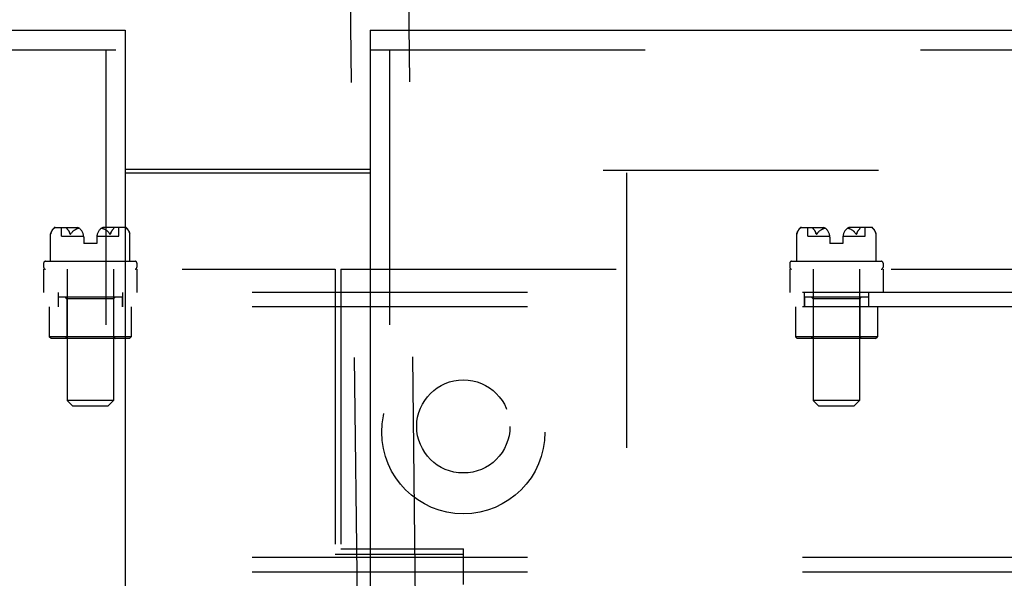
# Model space of a CAD drawing. Header units: inches. Extents: x 0 to 268, y 0 to 174.
# Tile 49 of 125: x 84.89 to 90.17, y 125.53 to 128.53. Entities that reach past the tile are written whole.
import ezdxf

# ---------------------------------------------------------------- set-up
doc = ezdxf.new("R2010")
doc.units = ezdxf.units.IN
doc.header["$LTSCALE"] = 14.754949
doc.header["$MEASUREMENT"] = 0
doc.linetypes.add('HIDDEN', pattern=[0.2, 0.1, -0.1])
doc.layers.get('0').update_dxf_attribs({"linetype": 'CONTINUOUS'})
for name, color, linetype in [('DEFAULT_2', 8, 'HIDDEN'), ('LEFT_OR_SECONDARY_DOOR_ASSEMBLY', 7, 'CONTINUOUS'), ('RIGHT_OR_MAIN_DOOR_ASSEMBLY', 7, 'CONTINUOUS'), ('SUBPANEL', 7, 'CONTINUOUS')]:
    doc.layers.add(name, color=color, linetype=linetype)

msp = doc.modelspace()

# ---------------------------------------------------------------- linework, layer by layer
at = {"color": 7, "linetype": 'Continuous'}
msp.add_line((85.4558, 127.7286), (86.7683, 127.7286), dxfattribs=at)
at = {"color": 3, "linetype": 'Continuous'}
msp.add_line((85.4558, 127.7086), (86.7683, 127.7086), dxfattribs=at)
at = {"layer": 'DEFAULT_2', "color": 8, "linetype": 'HIDDEN'}
for p, q in [((86.6493, 129.6697), (87.0517, 94.6758)), ((86.9618, 129.6733), (87.3642, 94.6794)), ((88.0183, 127.7236), (122.9871, 127.7236)), ((88.1433, 127.7086), (88.1433, 54.7386))]:
    msp.add_line(p, q, dxfattribs=at)
at = {"layer": 'LEFT_OR_SECONDARY_DOOR_ASSEMBLY', "color": 3, "linetype": 'Continuous'}
for p, q in [((48.5183, 128.4736), (85.4558, 128.4736)), ((85.4558, 128.3696), (85.4558, 54.0776))]:
    msp.add_line(p, q, dxfattribs=at)
at = {"layer": 'LEFT_OR_SECONDARY_DOOR_ASSEMBLY', "color": 7, "linetype": 'Continuous'}
msp.add_line((85.4558, 128.4736), (85.4558, 128.3696), dxfattribs=at)
at = {"layer": 'LEFT_OR_SECONDARY_DOOR_ASSEMBLY', "color": 8, "linetype": 'HIDDEN'}
for p, q in [((48.5183, 128.3696), (85.4558, 128.3696)), ((85.3518, 128.3696), (85.3518, 54.0776))]:
    msp.add_line(p, q, dxfattribs=at)
at = {"layer": 'RIGHT_OR_MAIN_DOOR_ASSEMBLY', "color": 7, "linetype": 'Continuous'}
msp.add_line((86.7683, 128.4736), (86.7683, 128.3696), dxfattribs=at)
at = {"layer": 'RIGHT_OR_MAIN_DOOR_ASSEMBLY', "color": 3, "linetype": 'Continuous'}
for p, q in [((86.7683, 128.4736), (123.7058, 128.4736)), ((86.7683, 128.3696), (86.7683, 123.9736))]:
    msp.add_line(p, q, dxfattribs=at)
at = {"layer": 'RIGHT_OR_MAIN_DOOR_ASSEMBLY', "color": 8, "linetype": 'HIDDEN'}
for p, q in [((86.7683, 128.3696), (123.7058, 128.3696)), ((86.8723, 128.3696), (86.8723, 123.8186))]:
    msp.add_line(p, q, dxfattribs=at)
at = {"layer": 'SUBPANEL', "color": 8, "linetype": 'HIDDEN'}
for p, q in [((85.0557, 127.3805), (85.0559, 127.3812)), ((85.0558, 127.3806), (85.0557, 127.3803)), ((85.0557, 127.3804), (85.0557, 127.3803)), ((85.0557, 127.2344), (85.0557, 127.3804)), ((85.0557, 127.3803), (85.0557, 127.3803)), ((85.0558, 127.3809), (85.056, 127.3816)), ((85.056, 127.3817), (85.0559, 127.3812)), ((85.0562, 127.3822), (85.056, 127.3816)), ((85.0563, 127.3827), (85.0561, 127.3821)), ((85.0565, 127.3833), (85.0563, 127.3826)), ((85.057, 127.3852), (85.0581, 127.3882)), ((85.0681, 127.4049), (85.0667, 127.4033)), ((85.0681, 127.4049), (85.0695, 127.4064)), ((85.0768, 127.4135), (85.0695, 127.4064)), ((85.081, 127.4164), (85.2012, 127.4164)), ((85.1143, 127.3694), (85.1143, 127.4164)), ((85.1143, 127.3694), (85.233, 127.3694)), ((85.1441, 127.4085), (85.1445, 127.408)), ((85.1454, 127.4069), (85.1473, 127.4049)), ((85.1487, 127.4033), (85.1473, 127.4049)), ((85.1573, 127.3882), (85.1584, 127.3852)), ((85.1584, 127.3852), (85.1586, 127.3845)), ((85.1588, 127.3839), (85.1591, 127.3832)), ((85.1657, 127.3832), (85.1661, 127.3839)), ((85.169, 127.3881), (85.167, 127.3852)), ((85.1839, 127.4018), (85.181, 127.3997)), ((85.3037, 127.3694), (85.4223, 127.3694)), ((85.4557, 127.4164), (85.3354, 127.4164)), ((85.3678, 127.388), (85.3655, 127.3908)), ((85.3677, 127.3881), (85.3697, 127.3852)), ((85.3697, 127.3852), (85.3701, 127.3845)), ((85.3706, 127.3839), (85.3701, 127.3845)), ((85.3705, 127.3839), (85.371, 127.3832)), ((85.371, 127.3833), (85.3715, 127.3826)), ((85.3783, 127.3852), (85.3781, 127.3845)), ((85.3783, 127.3852), (85.3794, 127.3882)), ((85.3894, 127.4049), (85.388, 127.4033)), ((85.4223, 127.3694), (85.4223, 127.4164)), ((85.4598, 127.4135), (85.4672, 127.4064)), ((85.4672, 127.4064), (85.4686, 127.4049)), ((85.4699, 127.4033), (85.4686, 127.4049)), ((85.4786, 127.3882), (85.4797, 127.3852)), ((85.4797, 127.3852), (85.4799, 127.3845)), ((85.4801, 127.3839), (85.4799, 127.3845)), ((85.4802, 127.3832), (85.4801, 127.3839)), ((85.4804, 127.3826), (85.4802, 127.3833)), ((85.4806, 127.3821), (85.4804, 127.3827)), ((85.4807, 127.3816), (85.4805, 127.3822)), ((85.4808, 127.3812), (85.4807, 127.3817)), ((85.4809, 127.3808), (85.4808, 127.3813)), ((85.4809, 127.3805), (85.4809, 127.3809)), ((85.481, 127.2344), (85.481, 127.3804)), ((85.481, 127.3804), (85.481, 127.3803)), ((89.0557, 127.3805), (89.0559, 127.3812)), ((89.0558, 127.3806), (89.0557, 127.3803)), ((89.0557, 127.3804), (89.0557, 127.3803)), ((89.0557, 127.2344), (89.0557, 127.3804)), ((89.0557, 127.3803), (89.0557, 127.3803)), ((89.0558, 127.3809), (89.056, 127.3816)), ((89.056, 127.3817), (89.0559, 127.3812)), ((89.0562, 127.3822), (89.056, 127.3816)), ((89.0563, 127.3827), (89.0561, 127.3821)), ((89.0565, 127.3833), (89.0563, 127.3826)), ((89.057, 127.3852), (89.0581, 127.3882)), ((89.0681, 127.4049), (89.0667, 127.4033)), ((89.0681, 127.4049), (89.0695, 127.4064)), ((89.0768, 127.4135), (89.0695, 127.4064)), ((89.081, 127.4164), (89.2012, 127.4164)), ((89.1143, 127.3694), (89.1143, 127.4164)), ((89.1143, 127.3694), (89.233, 127.3694)), ((89.1441, 127.4085), (89.1445, 127.408)), ((89.1454, 127.4069), (89.1473, 127.4049)), ((89.1487, 127.4033), (89.1473, 127.4049)), ((89.1573, 127.3882), (89.1584, 127.3852)), ((89.1584, 127.3852), (89.1586, 127.3845)), ((89.1588, 127.3839), (89.1591, 127.3832)), ((89.1657, 127.3832), (89.1661, 127.3839)), ((89.169, 127.3881), (89.167, 127.3852)), ((89.1839, 127.4018), (89.181, 127.3997)), ((89.3037, 127.3694), (89.4223, 127.3694)), ((89.4557, 127.4164), (89.3354, 127.4164)), ((89.3678, 127.388), (89.3655, 127.3908)), ((89.3677, 127.3881), (89.3697, 127.3852)), ((89.3697, 127.3852), (89.3701, 127.3845)), ((89.3706, 127.3839), (89.3701, 127.3845)), ((89.3705, 127.3839), (89.371, 127.3832)), ((89.371, 127.3833), (89.3715, 127.3826)), ((89.3783, 127.3852), (89.3781, 127.3845)), ((89.3783, 127.3852), (89.3794, 127.3882)), ((89.3894, 127.4049), (89.388, 127.4033)), ((89.4223, 127.3694), (89.4223, 127.4164)), ((89.4598, 127.4135), (89.4672, 127.4064)), ((89.4672, 127.4064), (89.4686, 127.4049)), ((89.4699, 127.4033), (89.4686, 127.4049)), ((89.4786, 127.3882), (89.4797, 127.3852)), ((89.4797, 127.3852), (89.4799, 127.3845)), ((89.4801, 127.3839), (89.4799, 127.3845)), ((89.4802, 127.3832), (89.4801, 127.3839)), ((89.4804, 127.3826), (89.4802, 127.3833)), ((89.4806, 127.3821), (89.4804, 127.3827)), ((89.4807, 127.3816), (89.4805, 127.3822)), ((89.4808, 127.3812), (89.4807, 127.3817)), ((89.4809, 127.3808), (89.4808, 127.3813)), ((89.4809, 127.3805), (89.4809, 127.3809)), ((89.481, 127.2344), (89.481, 127.3804)), ((89.481, 127.3804), (89.481, 127.3803)), ((85.2333, 127.3631), (85.2333, 127.3294)), ((85.3033, 127.3294), (85.2333, 127.3294)), ((85.3033, 127.3631), (85.3033, 127.3294)), ((89.2333, 127.3631), (89.2333, 127.3294)), ((89.3033, 127.3294), (89.2333, 127.3294)), ((89.3033, 127.3631), (89.3033, 127.3294)), ((85.0183, 127.2244), (85.0183, 127.2024)), ((85.0283, 127.2344), (85.5083, 127.2344)), ((85.5183, 127.2244), (85.5183, 127.2024)), ((89.0183, 127.2244), (89.0183, 127.2024)), ((89.0283, 127.2344), (89.5083, 127.2344)), ((89.5183, 127.2244), (89.5183, 127.2024)), ((53.2996, 127.1924), (86.5808, 127.1924)), ((85.0183, 127.1924), (85.0183, 127.0674)), ((85.1443, 127.1924), (85.1443, 126.4874)), ((85.3923, 127.1924), (85.3923, 126.4874)), ((85.5183, 127.1924), (85.5183, 127.0674)), ((86.5808, 127.1924), (86.5808, 125.6611)), ((86.6117, 127.1924), (86.6117, 125.6924)), ((86.6117, 127.1924), (121.2371, 127.1924)), ((89.0183, 127.1924), (89.0183, 127.0674)), ((89.1443, 127.1924), (89.1443, 126.4874)), ((89.3923, 127.1924), (89.3923, 126.4874)), ((89.5183, 127.1924), (89.5183, 127.0674)), ((108.2683, 127.0674), (66.2683, 127.0674)), ((85.0963, 127.0674), (85.0963, 126.9894)), ((85.4403, 127.0674), (85.4403, 126.9894)), ((89.0963, 127.0674), (89.0963, 126.9894)), ((89.4403, 127.0674), (89.4403, 126.9894)), ((85.0968, 127.0434), (85.0968, 126.9894)), ((85.0968, 127.0434), (85.4398, 127.0434)), ((85.1433, 127.0334), (85.1333, 127.0434)), ((85.1433, 127.0334), (85.1433, 126.8294)), ((85.3933, 127.0334), (85.1433, 127.0334)), ((85.3933, 127.0334), (85.4033, 127.0434)), ((85.3933, 127.0334), (85.3933, 126.8294)), ((85.4398, 127.0434), (85.4398, 126.9894)), ((89.0968, 127.0434), (89.0968, 126.9894)), ((89.0968, 127.0434), (89.4398, 127.0434)), ((89.1433, 127.0334), (89.1333, 127.0434)), ((89.1433, 127.0334), (89.1433, 126.8294)), ((89.3933, 127.0334), (89.1433, 127.0334)), ((89.3933, 127.0334), (89.4033, 127.0434)), ((89.3933, 127.0334), (89.3933, 126.8294)), ((89.4398, 127.0434), (89.4398, 126.9894)), ((108.2683, 126.9894), (66.2683, 126.9894)), ((85.0483, 126.9894), (85.0483, 126.8294)), ((85.4883, 126.9894), (85.4883, 126.8294)), ((89.0483, 126.9894), (89.0483, 126.8294)), ((89.4883, 126.9894), (89.4883, 126.8294)), ((85.0583, 126.8194), (85.0483, 126.8294)), ((85.4883, 126.8294), (85.0483, 126.8294)), ((85.4783, 126.8194), (85.0583, 126.8194)), ((85.1433, 126.8294), (85.1333, 126.8194)), ((85.3933, 126.8294), (85.4033, 126.8194)), ((85.4783, 126.8194), (85.4883, 126.8294)), ((89.0583, 126.8194), (89.0483, 126.8294)), ((89.4883, 126.8294), (89.0483, 126.8294)), ((89.4783, 126.8194), (89.0583, 126.8194)), ((89.1433, 126.8294), (89.1333, 126.8194)), ((89.3933, 126.8294), (89.4033, 126.8194)), ((89.4783, 126.8194), (89.4883, 126.8294)), ((85.1743, 126.4574), (85.1443, 126.4874)), ((85.3923, 126.4874), (85.1443, 126.4874)), ((85.3623, 126.4574), (85.3923, 126.4874)), ((89.1743, 126.4574), (89.1443, 126.4874)), ((89.3923, 126.4874), (89.1443, 126.4874)), ((89.3623, 126.4574), (89.3923, 126.4874)), ((85.3623, 126.4574), (85.1743, 126.4574)), ((89.3623, 126.4574), (89.1743, 126.4574)), ((86.6117, 125.6924), (87.2683, 125.6924)), ((87.2683, 125.4998), (87.2683, 125.6924)), ((108.2683, 125.6454), (66.2683, 125.6454)), ((87.2683, 125.6611), (86.5808, 125.6611)), ((108.2683, 125.5674), (66.2683, 125.5674))]:
    msp.add_line(p, q, dxfattribs=at)
for points in [[(85.0568, 127.3845), (85.0566, 127.3839), (85.0564, 127.3832)], [(85.0566, 127.3839), (85.0568, 127.3845), (85.057, 127.3852)], [(85.0641, 127.3999), (85.0628, 127.3979), (85.0616, 127.3958), (85.0603, 127.3935), (85.0592, 127.3909), (85.0581, 127.3882), (85.057, 127.3852)], [(85.0592, 127.3909), (85.0603, 127.3935), (85.0616, 127.3958), (85.0628, 127.3979)], [(85.0641, 127.3999), (85.0654, 127.4017), (85.0667, 127.4033)], [(85.0768, 127.4135), (85.0778, 127.4143), (85.0788, 127.415), (85.0799, 127.4156), (85.0811, 127.416), (85.0823, 127.4163), (85.0836, 127.4164)], [(85.1438, 127.409), (85.1436, 127.4094), (85.1433, 127.4099), (85.1432, 127.4104), (85.1431, 127.4109), (85.143, 127.4114), (85.143, 127.4119), (85.1431, 127.4123), (85.1433, 127.4128), (85.1436, 127.4133), (85.144, 127.4138), (85.1445, 127.4142), (85.1451, 127.4146), (85.1458, 127.415), (85.1465, 127.4153), (85.1473, 127.4156), (85.1481, 127.4158), (85.1489, 127.4159), (85.1498, 127.4161), (85.1507, 127.4162), (85.1515, 127.4163), (85.1525, 127.4163), (85.1534, 127.4164), (85.1544, 127.4164)], [(85.1437, 127.4135), (85.1434, 127.413), (85.1432, 127.4125), (85.143, 127.412), (85.143, 127.4115), (85.143, 127.411), (85.1432, 127.4105), (85.1433, 127.41), (85.1435, 127.4095), (85.1438, 127.409), (85.1441, 127.4085)], [(85.1437, 127.4135), (85.1444, 127.4143), (85.1453, 127.415), (85.1462, 127.4156), (85.1471, 127.416), (85.1481, 127.4163), (85.1491, 127.4164)], [(85.1454, 127.4069), (85.1449, 127.4074), (85.1445, 127.4079)], [(85.1487, 127.4033), (85.15, 127.4017), (85.1513, 127.3999), (85.1526, 127.3979), (85.1538, 127.3958), (85.1551, 127.3935), (85.1562, 127.3909)], [(85.1584, 127.3852), (85.1573, 127.3882), (85.1562, 127.3909), (85.1551, 127.3935), (85.1538, 127.3958), (85.1526, 127.3979), (85.1513, 127.3999)], [(85.1588, 127.3839), (85.1586, 127.3845), (85.1584, 127.3852)], [(85.1591, 127.3833), (85.1594, 127.3827), (85.1596, 127.3822), (85.1599, 127.3817), (85.1603, 127.3813), (85.1607, 127.3809), (85.1611, 127.3806), (85.1615, 127.3804), (85.162, 127.3803), (85.1624, 127.3803), (85.1629, 127.3805), (85.1634, 127.3808), (85.1639, 127.3812), (85.1643, 127.3816), (85.1648, 127.3821), (85.1652, 127.3826), (85.1657, 127.3833)], [(85.1653, 127.3827), (85.1649, 127.3822), (85.1644, 127.3817), (85.164, 127.3813), (85.1635, 127.3809), (85.163, 127.3806), (85.1626, 127.3804), (85.1621, 127.3803), (85.1616, 127.3803), (85.1612, 127.3805), (85.1608, 127.3808), (85.1604, 127.3812), (85.16, 127.3816), (85.1597, 127.3821), (85.1594, 127.3826), (85.1591, 127.3832)], [(85.1661, 127.3839), (85.1666, 127.3845), (85.167, 127.3852)], [(85.1812, 127.3999), (85.1786, 127.3979), (85.176, 127.3957), (85.1735, 127.3934), (85.1712, 127.3908), (85.1689, 127.388)], [(85.171, 127.3906), (85.1732, 127.3931), (85.1757, 127.3954), (85.1782, 127.3976), (85.181, 127.3997)], [(85.1838, 127.4017), (85.1868, 127.4036), (85.1899, 127.4053), (85.1932, 127.407), (85.1966, 127.4085), (85.2001, 127.41), (85.2037, 127.4114), (85.2074, 127.4126)], [(85.1972, 127.4088), (85.1946, 127.4076), (85.192, 127.4064), (85.1893, 127.405), (85.1866, 127.4034)], [(85.2074, 127.4126), (85.2049, 127.4118), (85.2023, 127.4109), (85.1998, 127.4099)], [(85.3529, 127.4017), (85.3499, 127.4036), (85.3467, 127.4053), (85.3435, 127.407), (85.3401, 127.4085), (85.3366, 127.41), (85.333, 127.4114), (85.3293, 127.4126)], [(85.3293, 127.4126), (85.3318, 127.4118), (85.3343, 127.4109), (85.3369, 127.4099)], [(85.3395, 127.4088), (85.3421, 127.4076), (85.3447, 127.4064), (85.3474, 127.405), (85.3501, 127.4034)], [(85.3657, 127.3906), (85.3634, 127.3931), (85.361, 127.3954), (85.3584, 127.3976), (85.3557, 127.3997), (85.3528, 127.4018)], [(85.3555, 127.3999), (85.3581, 127.3979), (85.3607, 127.3957), (85.3632, 127.3934), (85.3655, 127.3908)], [(85.3714, 127.3827), (85.3718, 127.3822), (85.3723, 127.3817), (85.3727, 127.3812), (85.3732, 127.3809), (85.3736, 127.3806), (85.3741, 127.3804), (85.3746, 127.3803), (85.3751, 127.3803), (85.3755, 127.3805), (85.3759, 127.3808), (85.3763, 127.3812), (85.3767, 127.3816), (85.377, 127.3821), (85.3773, 127.3826), (85.3776, 127.3832), (85.3779, 127.3839)], [(85.3776, 127.3833), (85.3773, 127.3827), (85.377, 127.3822), (85.3767, 127.3817), (85.3764, 127.3812), (85.376, 127.3809), (85.3756, 127.3806), (85.3752, 127.3804), (85.3747, 127.3803), (85.3742, 127.3803), (85.3738, 127.3805), (85.3733, 127.3808), (85.3728, 127.3812), (85.3724, 127.3816), (85.3719, 127.3821), (85.3715, 127.3826)], [(85.3778, 127.3839), (85.3781, 127.3845), (85.3783, 127.3852)], [(85.3854, 127.3999), (85.3841, 127.3979), (85.3829, 127.3958), (85.3816, 127.3935), (85.3804, 127.3909), (85.3794, 127.3882), (85.3783, 127.3852)], [(85.3804, 127.3909), (85.3816, 127.3935), (85.3829, 127.3958), (85.3841, 127.3979)], [(85.3854, 127.3999), (85.3867, 127.4017), (85.388, 127.4033)], [(85.393, 127.4135), (85.3922, 127.4143), (85.3914, 127.415), (85.3905, 127.4156), (85.3895, 127.416), (85.3885, 127.4163), (85.3875, 127.4164)], [(85.393, 127.4135), (85.3933, 127.413), (85.3935, 127.4125), (85.3936, 127.412), (85.3937, 127.4115), (85.3936, 127.411), (85.3935, 127.4105), (85.3934, 127.41), (85.3931, 127.4095), (85.3929, 127.409), (85.3926, 127.4085), (85.3922, 127.408), (85.3918, 127.4074), (85.3913, 127.4069), (85.3894, 127.4049)], [(85.4598, 127.4135), (85.4589, 127.4143), (85.4579, 127.415), (85.4567, 127.4156), (85.4556, 127.416), (85.4543, 127.4163), (85.4531, 127.4164)], [(85.4699, 127.4033), (85.4713, 127.4017), (85.4726, 127.3999)], [(85.4797, 127.3852), (85.4786, 127.3882), (85.4775, 127.3909), (85.4764, 127.3935), (85.4751, 127.3958), (85.4739, 127.3979), (85.4726, 127.3999)], [(85.4739, 127.3979), (85.4751, 127.3958), (85.4764, 127.3935), (85.4775, 127.3909)], [(85.481, 127.3803), (85.481, 127.3803), (85.4809, 127.3806)], [(89.0568, 127.3845), (89.0566, 127.3839), (89.0564, 127.3832)], [(89.0566, 127.3839), (89.0568, 127.3845), (89.057, 127.3852)], [(89.0641, 127.3999), (89.0628, 127.3979), (89.0616, 127.3958), (89.0603, 127.3935), (89.0592, 127.3909), (89.0581, 127.3882), (89.057, 127.3852)], [(89.0592, 127.3909), (89.0603, 127.3935), (89.0616, 127.3958), (89.0628, 127.3979), (89.0641, 127.3999), (89.0654, 127.4017), (89.0667, 127.4033)], [(89.0768, 127.4135), (89.0778, 127.4143), (89.0788, 127.415), (89.0799, 127.4156), (89.0811, 127.416), (89.0823, 127.4163), (89.0836, 127.4164)], [(89.1438, 127.409), (89.1436, 127.4094), (89.1433, 127.4099), (89.1432, 127.4104), (89.1431, 127.4109), (89.143, 127.4114), (89.143, 127.4119), (89.1431, 127.4123), (89.1433, 127.4128), (89.1436, 127.4133), (89.144, 127.4138), (89.1445, 127.4142), (89.1451, 127.4146), (89.1458, 127.415), (89.1465, 127.4153), (89.1473, 127.4156), (89.1481, 127.4158), (89.1489, 127.4159), (89.1498, 127.4161), (89.1507, 127.4162), (89.1515, 127.4163), (89.1525, 127.4163), (89.1534, 127.4164), (89.1544, 127.4164)], [(89.1437, 127.4135), (89.1434, 127.413), (89.1432, 127.4125), (89.143, 127.412), (89.143, 127.4115), (89.143, 127.411), (89.1432, 127.4105), (89.1433, 127.41), (89.1435, 127.4095), (89.1438, 127.409), (89.1441, 127.4085)], [(89.1437, 127.4135), (89.1444, 127.4143), (89.1453, 127.415), (89.1462, 127.4156), (89.1471, 127.416), (89.1481, 127.4163), (89.1491, 127.4164)], [(89.1454, 127.4069), (89.1449, 127.4074), (89.1445, 127.4079)], [(89.1487, 127.4033), (89.15, 127.4017), (89.1513, 127.3999)], [(89.1584, 127.3852), (89.1573, 127.3882), (89.1562, 127.3909), (89.1551, 127.3935), (89.1538, 127.3958), (89.1526, 127.3979), (89.1513, 127.3999)], [(89.1526, 127.3979), (89.1538, 127.3958), (89.1551, 127.3935), (89.1562, 127.3909)], [(89.1588, 127.3839), (89.1586, 127.3845), (89.1584, 127.3852)], [(89.1591, 127.3833), (89.1594, 127.3827), (89.1596, 127.3822), (89.1599, 127.3817), (89.1603, 127.3813), (89.1607, 127.3809), (89.1611, 127.3806), (89.1615, 127.3804), (89.162, 127.3803), (89.1624, 127.3803), (89.1629, 127.3805), (89.1634, 127.3808), (89.1639, 127.3812), (89.1643, 127.3816), (89.1648, 127.3821), (89.1652, 127.3826), (89.1657, 127.3833)], [(89.1653, 127.3827), (89.1649, 127.3822), (89.1644, 127.3817), (89.164, 127.3813), (89.1635, 127.3809), (89.163, 127.3806), (89.1626, 127.3804), (89.1621, 127.3803), (89.1616, 127.3803), (89.1612, 127.3805), (89.1608, 127.3808), (89.1604, 127.3812), (89.16, 127.3816), (89.1597, 127.3821), (89.1594, 127.3826), (89.1591, 127.3832)], [(89.1661, 127.3839), (89.1666, 127.3845), (89.167, 127.3852)], [(89.1812, 127.3999), (89.1786, 127.3979), (89.176, 127.3957), (89.1735, 127.3934), (89.1712, 127.3908), (89.1689, 127.388)], [(89.171, 127.3906), (89.1732, 127.3931), (89.1757, 127.3954), (89.1782, 127.3976), (89.181, 127.3997)], [(89.1838, 127.4017), (89.1868, 127.4036), (89.1899, 127.4053), (89.1932, 127.407), (89.1966, 127.4085), (89.2001, 127.41), (89.2037, 127.4114), (89.2074, 127.4126)], [(89.1972, 127.4088), (89.1946, 127.4076), (89.192, 127.4064), (89.1893, 127.405), (89.1866, 127.4034)], [(89.2074, 127.4126), (89.2049, 127.4118), (89.2023, 127.4109), (89.1998, 127.4099)], [(89.3529, 127.4017), (89.3499, 127.4036), (89.3467, 127.4053), (89.3435, 127.407), (89.3401, 127.4085), (89.3366, 127.41), (89.333, 127.4114), (89.3293, 127.4126)], [(89.3293, 127.4126), (89.3318, 127.4118), (89.3343, 127.4109), (89.3369, 127.4099)], [(89.3395, 127.4088), (89.3421, 127.4076), (89.3447, 127.4064), (89.3474, 127.405), (89.3501, 127.4034)], [(89.3657, 127.3906), (89.3634, 127.3931), (89.361, 127.3954), (89.3584, 127.3976), (89.3557, 127.3997), (89.3528, 127.4018)], [(89.3555, 127.3999), (89.3581, 127.3979), (89.3607, 127.3957), (89.3632, 127.3934), (89.3655, 127.3908)], [(89.3714, 127.3827), (89.3718, 127.3822), (89.3723, 127.3817), (89.3727, 127.3812), (89.3732, 127.3809), (89.3736, 127.3806), (89.3741, 127.3804), (89.3746, 127.3803), (89.3751, 127.3803), (89.3755, 127.3805), (89.3759, 127.3808), (89.3763, 127.3812), (89.3767, 127.3816), (89.377, 127.3821), (89.3773, 127.3826), (89.3776, 127.3832), (89.3779, 127.3839)], [(89.3776, 127.3833), (89.3773, 127.3827), (89.377, 127.3822), (89.3767, 127.3817), (89.3764, 127.3812), (89.376, 127.3809), (89.3756, 127.3806), (89.3752, 127.3804), (89.3747, 127.3803), (89.3742, 127.3803), (89.3738, 127.3805), (89.3733, 127.3808), (89.3728, 127.3812), (89.3724, 127.3816), (89.3719, 127.3821), (89.3715, 127.3826)], [(89.3778, 127.3839), (89.3781, 127.3845), (89.3783, 127.3852)], [(89.3854, 127.3999), (89.3841, 127.3979), (89.3829, 127.3958), (89.3816, 127.3935), (89.3804, 127.3909), (89.3794, 127.3882), (89.3783, 127.3852)], [(89.3804, 127.3909), (89.3816, 127.3935), (89.3829, 127.3958), (89.3841, 127.3979), (89.3854, 127.3999), (89.3867, 127.4017), (89.388, 127.4033)], [(89.393, 127.4135), (89.3922, 127.4143), (89.3914, 127.415), (89.3905, 127.4156), (89.3895, 127.416), (89.3885, 127.4163), (89.3875, 127.4164)], [(89.393, 127.4135), (89.3933, 127.413), (89.3935, 127.4125), (89.3936, 127.412), (89.3937, 127.4115), (89.3936, 127.411), (89.3935, 127.4105), (89.3934, 127.41), (89.3931, 127.4095), (89.3929, 127.409), (89.3926, 127.4085), (89.3922, 127.408), (89.3918, 127.4074), (89.3913, 127.4069), (89.3894, 127.4049)], [(89.4598, 127.4135), (89.4589, 127.4143), (89.4579, 127.415), (89.4567, 127.4156), (89.4556, 127.416), (89.4543, 127.4163), (89.4531, 127.4164)], [(89.4699, 127.4033), (89.4713, 127.4017), (89.4726, 127.3999)], [(89.4797, 127.3852), (89.4786, 127.3882), (89.4775, 127.3909), (89.4764, 127.3935), (89.4751, 127.3958), (89.4739, 127.3979), (89.4726, 127.3999)], [(89.4739, 127.3979), (89.4751, 127.3958), (89.4764, 127.3935), (89.4775, 127.3909)], [(89.481, 127.3803), (89.481, 127.3803), (89.4809, 127.3806)]]:
    msp.add_lwpolyline(points, dxfattribs=at)
for centre, radius in [((87.2683, 126.3174), 0.4375), ((87.2683, 126.3486), 0.25)]:
    msp.add_circle(centre, radius, dxfattribs=at)
for centre, radius, start, end in [((85.1209, 127.366), 0.0668, 134.6973, 167.5884), ((85.081, 127.4064), 0.01, 90, 134.6973), ((85.173, 127.3631), 0.0603, 0, 62.1181), ((85.3636, 127.3631), 0.0603, 117.8819, 180), ((85.4557, 127.4064), 0.01, 45.3027, 90), ((85.4157, 127.366), 0.0668, 12.4116, 45.3027), ((89.1209, 127.366), 0.0668, 134.6973, 167.5884), ((89.081, 127.4064), 0.01, 90, 134.6973), ((89.173, 127.3631), 0.0603, 0, 62.1181), ((89.3636, 127.3631), 0.0603, 117.8819, 180), ((89.4557, 127.4064), 0.01, 45.3027, 90), ((89.4157, 127.366), 0.0668, 12.4116, 45.3027), ((85.0283, 127.2244), 0.01, 90, 180), ((85.5083, 127.2244), 0.01, 0, 90), ((89.0283, 127.2244), 0.01, 90, 180), ((89.5083, 127.2244), 0.01, 0, 90), ((85.0283, 127.2024), 0.01, 180, 270), ((85.5083, 127.2024), 0.01, 270, 360), ((89.0283, 127.2024), 0.01, 180, 270), ((89.5083, 127.2024), 0.01, 270, 360)]:
    msp.add_arc(centre, radius, start, end, dxfattribs=at)

doc.saveas('drawing.dxf')
